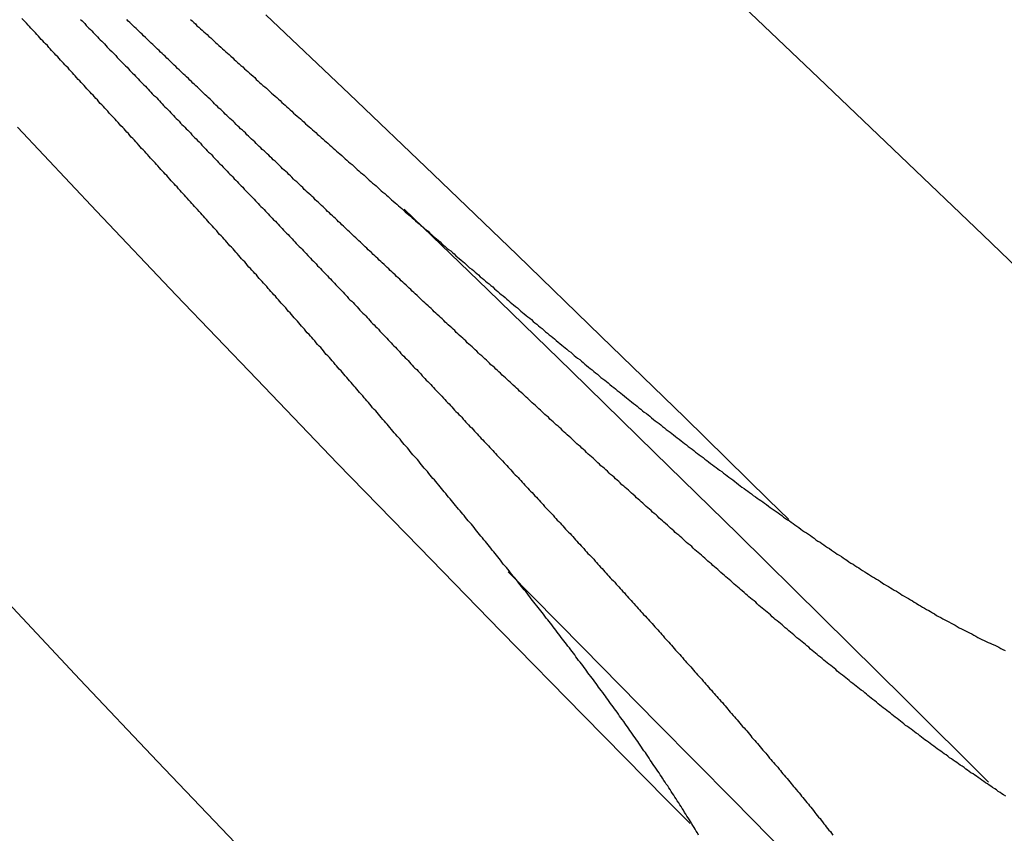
# Model space of a CAD drawing. Extents: x 2 to 87, y -108 to 11.
# Tile 59 of 210: x 24.257 to 24.543, y -79.73 to -79.493. Entities that reach past the tile are written whole.
import ezdxf

# ---------------------------------------------------------------- set-up
doc = ezdxf.new("R2010")
doc.units = 0
doc.header["$MEASUREMENT"] = 0
doc.layers.add('12', color=7, linetype='CONTINUOUS')

msp = doc.modelspace()

# ---------------------------------------------------------------- linework, layer by layer
at = {"layer": '12', "color": 62, "linetype": 'Continuous'}
for p, q in [((24.4652, -79.4877), (24.489, -79.5103)), ((24.3282, -79.4919), (24.3526, -79.515)), ((24.489, -79.5103), (24.5128, -79.533)), ((24.3526, -79.515), (24.3769, -79.5383)), ((24.279, -79.549), (24.256, -79.5246)), ((24.5128, -79.533), (24.5367, -79.5559)), ((24.3769, -79.5383), (24.4013, -79.5617)), ((24.3685, -79.5485), (24.3928, -79.5719)), ((24.3022, -79.5735), (24.279, -79.549)), ((24.5367, -79.5559), (24.5605, -79.5789)), ((24.4013, -79.5617), (24.4257, -79.5854)), ((24.3256, -79.5979), (24.3022, -79.5735)), ((24.3928, -79.5719), (24.417, -79.5955)), ((24.4257, -79.5854), (24.4501, -79.6091)), ((24.417, -79.5955), (24.4413, -79.6192)), ((24.3491, -79.6224), (24.3256, -79.5979)), ((24.4501, -79.6091), (24.4744, -79.633)), ((24.4413, -79.6192), (24.4656, -79.643)), ((24.3728, -79.6468), (24.3491, -79.6224)), ((24.4744, -79.633), (24.4803, -79.6387)), ((24.4656, -79.643), (24.4899, -79.667)), ((24.3967, -79.6713), (24.3728, -79.6468)), ((24.4204, -79.676), (24.3987, -79.6539)), ((24.2741, -79.6853), (24.2518, -79.6614)), ((24.4899, -79.667), (24.5142, -79.691)), ((24.4206, -79.6957), (24.3967, -79.6713)), ((24.4421, -79.6981), (24.4204, -79.676)), ((24.2967, -79.7091), (24.2741, -79.6853)), ((24.5142, -79.691), (24.5384, -79.7151)), ((24.4447, -79.7202), (24.4206, -79.6957)), ((24.464, -79.7202), (24.4421, -79.6981)), ((24.3194, -79.7329), (24.2967, -79.7091)), ((24.4516, -79.7271), (24.4447, -79.7202)), ((24.4859, -79.7423), (24.464, -79.7202))]:
    msp.add_line(p, q, dxfattribs=at)
for points in [[(24.2647, -79.5009), (24.2642, -79.5004), (24.2638, -79.5), (24.2634, -79.4995), (24.2629, -79.4991), (24.2625, -79.4986), (24.2621, -79.4981), (24.2616, -79.4977), (24.2612, -79.4972), (24.2608, -79.4967), (24.2604, -79.4963), (24.2599, -79.4958), (24.2595, -79.4953), (24.2591, -79.4949), (24.2586, -79.4944), (24.2582, -79.494), (24.2578, -79.4935), (24.2573, -79.493)], [(24.2743, -79.4933), (24.2748, -79.4937), (24.2752, -79.4941), (24.2756, -79.4945), (24.276, -79.495)], [(24.2967, -79.5019), (24.2963, -79.5015), (24.2958, -79.501), (24.2954, -79.5006), (24.2949, -79.5002), (24.2945, -79.4998), (24.294, -79.4993), (24.2936, -79.4989), (24.2932, -79.4985), (24.2927, -79.498), (24.2923, -79.4976), (24.2918, -79.4972), (24.2914, -79.4968), (24.2909, -79.4963), (24.2905, -79.4959), (24.29, -79.4955), (24.2896, -79.495), (24.2891, -79.4946), (24.2887, -79.4942), (24.2882, -79.4938), (24.2878, -79.4933)], [(24.3063, -79.4933), (24.3068, -79.4937), (24.3073, -79.4942), (24.3078, -79.4946), (24.3082, -79.4951), (24.3087, -79.4955), (24.3092, -79.496), (24.3097, -79.4964), (24.3102, -79.4969), (24.3107, -79.4973), (24.3112, -79.4977), (24.3117, -79.4982), (24.3122, -79.4986), (24.3127, -79.4991), (24.3131, -79.4995), (24.3136, -79.5), (24.3141, -79.5004), (24.3146, -79.5009), (24.3151, -79.5013), (24.3156, -79.5018), (24.3161, -79.5022), (24.3166, -79.5027), (24.3171, -79.5031), (24.3176, -79.5035), (24.3181, -79.504), (24.3186, -79.5044), (24.319, -79.5049), (24.3195, -79.5053), (24.32, -79.5058), (24.3205, -79.5062)], [(24.276, -79.495), (24.2764, -79.4954), (24.2768, -79.4958), (24.2772, -79.4962), (24.2776, -79.4966), (24.278, -79.4971), (24.2784, -79.4975), (24.2788, -79.4979), (24.2793, -79.4983), (24.2797, -79.4988), (24.2801, -79.4992), (24.2805, -79.4996), (24.2809, -79.5), (24.2813, -79.5004), (24.2817, -79.5009), (24.2821, -79.5013), (24.2825, -79.5017), (24.2829, -79.5021), (24.2834, -79.5026), (24.2838, -79.503), (24.2842, -79.5034), (24.2846, -79.5038), (24.285, -79.5043), (24.2854, -79.5047), (24.2858, -79.5051), (24.2862, -79.5055), (24.2866, -79.506), (24.287, -79.5064), (24.2874, -79.5068), (24.2879, -79.5072), (24.2883, -79.5076), (24.2887, -79.5081), (24.2891, -79.5085), (24.2895, -79.5089), (24.2899, -79.5093), (24.2903, -79.5098), (24.2907, -79.5102), (24.2911, -79.5106), (24.2915, -79.511), (24.292, -79.5115), (24.2924, -79.5119), (24.2928, -79.5123), (24.2932, -79.5127), (24.2936, -79.5132), (24.294, -79.5136), (24.2944, -79.514), (24.2948, -79.5144), (24.2952, -79.5149), (24.2956, -79.5153), (24.2961, -79.5157), (24.2965, -79.5161), (24.2969, -79.5166), (24.2973, -79.517), (24.2977, -79.5174), (24.2981, -79.5178), (24.2985, -79.5183), (24.2989, -79.5187), (24.2993, -79.5191), (24.2997, -79.5195), (24.3002, -79.52), (24.3006, -79.5204), (24.301, -79.5208), (24.3014, -79.5212), (24.3018, -79.5217), (24.3022, -79.5221), (24.3026, -79.5225), (24.303, -79.5229), (24.3034, -79.5234), (24.3038, -79.5238), (24.3043, -79.5242), (24.3047, -79.5246), (24.3051, -79.5251), (24.3055, -79.5255), (24.3059, -79.5259), (24.3063, -79.5263), (24.3067, -79.5268), (24.3071, -79.5272), (24.3075, -79.5276), (24.308, -79.528), (24.3084, -79.5285), (24.3088, -79.5289), (24.3092, -79.5293), (24.3096, -79.5298), (24.31, -79.5302), (24.3104, -79.5306), (24.3108, -79.531), (24.3112, -79.5315), (24.3116, -79.5319), (24.3121, -79.5323), (24.3125, -79.5327), (24.3129, -79.5332), (24.3133, -79.5336), (24.3137, -79.534), (24.3141, -79.5344), (24.3145, -79.5349), (24.3149, -79.5353), (24.3153, -79.5357), (24.3158, -79.5362), (24.3162, -79.5366), (24.3166, -79.537), (24.317, -79.5374)], [(24.3075, -79.5477), (24.3071, -79.5472), (24.3067, -79.5468), (24.3063, -79.5463), (24.3058, -79.5458), (24.3054, -79.5453), (24.305, -79.5449), (24.3046, -79.5444), (24.3041, -79.5439), (24.3037, -79.5435), (24.3033, -79.543), (24.3028, -79.5425), (24.3024, -79.542), (24.302, -79.5416), (24.3016, -79.5411), (24.3011, -79.5406), (24.3007, -79.5402), (24.3003, -79.5397), (24.2998, -79.5392), (24.2994, -79.5387), (24.299, -79.5383), (24.2986, -79.5378), (24.2981, -79.5373), (24.2977, -79.5369), (24.2973, -79.5364), (24.2968, -79.5359), (24.2964, -79.5355), (24.296, -79.535), (24.2956, -79.5345), (24.2951, -79.534), (24.2947, -79.5336), (24.2943, -79.5331), (24.2938, -79.5326), (24.2934, -79.5322), (24.293, -79.5317), (24.2926, -79.5312), (24.2921, -79.5308), (24.2917, -79.5303), (24.2913, -79.5298), (24.2908, -79.5293), (24.2904, -79.5289), (24.29, -79.5284), (24.2896, -79.5279), (24.2891, -79.5275), (24.2887, -79.527), (24.2883, -79.5265), (24.2878, -79.5261), (24.2874, -79.5256), (24.287, -79.5251), (24.2866, -79.5247), (24.2861, -79.5242), (24.2857, -79.5237), (24.2853, -79.5233), (24.2848, -79.5228), (24.2844, -79.5223), (24.284, -79.5219), (24.2835, -79.5214), (24.2831, -79.5209), (24.2827, -79.5205), (24.2823, -79.52), (24.2818, -79.5195), (24.2814, -79.5191), (24.281, -79.5186), (24.2805, -79.5181), (24.2801, -79.5177), (24.2797, -79.5172), (24.2793, -79.5167), (24.2788, -79.5163), (24.2784, -79.5158), (24.278, -79.5153), (24.2775, -79.5149), (24.2771, -79.5144), (24.2767, -79.5139), (24.2762, -79.5135), (24.2758, -79.513), (24.2754, -79.5125), (24.275, -79.5121), (24.2745, -79.5116), (24.2741, -79.5111), (24.2737, -79.5107), (24.2732, -79.5102), (24.2728, -79.5097), (24.2724, -79.5093), (24.272, -79.5088), (24.2715, -79.5083), (24.2711, -79.5079), (24.2707, -79.5074), (24.2702, -79.5069), (24.2698, -79.5065), (24.2694, -79.506), (24.2689, -79.5055), (24.2685, -79.5051), (24.2681, -79.5046), (24.2677, -79.5042), (24.2672, -79.5037), (24.2668, -79.5032), (24.2664, -79.5028), (24.2659, -79.5023), (24.2655, -79.5018), (24.2651, -79.5014), (24.2647, -79.5009)], [(24.3417, -79.5448), (24.3413, -79.5444), (24.3408, -79.544), (24.3403, -79.5435), (24.3399, -79.5431), (24.3394, -79.5427), (24.339, -79.5422), (24.3385, -79.5418), (24.3381, -79.5414), (24.3376, -79.5409), (24.3372, -79.5405), (24.3367, -79.5401), (24.3363, -79.5397), (24.3358, -79.5392), (24.3354, -79.5388), (24.3349, -79.5384), (24.3345, -79.5379), (24.334, -79.5375), (24.3336, -79.5371), (24.3331, -79.5367), (24.3327, -79.5362), (24.3322, -79.5358), (24.3318, -79.5354), (24.3313, -79.5349), (24.3309, -79.5345), (24.3304, -79.5341), (24.33, -79.5336), (24.3295, -79.5332), (24.3291, -79.5328), (24.3286, -79.5324), (24.3281, -79.5319), (24.3277, -79.5315), (24.3272, -79.5311), (24.3268, -79.5306), (24.3263, -79.5302), (24.3259, -79.5298), (24.3254, -79.5294), (24.325, -79.5289), (24.3245, -79.5285), (24.3241, -79.5281), (24.3236, -79.5276), (24.3232, -79.5272), (24.3227, -79.5268), (24.3223, -79.5263), (24.3218, -79.5259), (24.3214, -79.5255), (24.3209, -79.5251), (24.3205, -79.5246), (24.32, -79.5242), (24.3196, -79.5238), (24.3191, -79.5233), (24.3187, -79.5229), (24.3182, -79.5225), (24.3178, -79.5221), (24.3173, -79.5216), (24.3169, -79.5212), (24.3164, -79.5208), (24.316, -79.5203), (24.3155, -79.5199), (24.3151, -79.5195), (24.3146, -79.5191), (24.3142, -79.5186), (24.3137, -79.5182), (24.3133, -79.5178), (24.3129, -79.5173), (24.3124, -79.5169), (24.312, -79.5165), (24.3115, -79.516), (24.3111, -79.5156), (24.3106, -79.5152), (24.3102, -79.5148), (24.3097, -79.5143), (24.3093, -79.5139), (24.3088, -79.5135), (24.3084, -79.513), (24.3079, -79.5126), (24.3075, -79.5122), (24.307, -79.5118), (24.3066, -79.5113), (24.3061, -79.5109), (24.3057, -79.5105), (24.3052, -79.51), (24.3048, -79.5096), (24.3043, -79.5092), (24.3039, -79.5088), (24.3034, -79.5083), (24.303, -79.5079), (24.3025, -79.5075), (24.3021, -79.507), (24.3016, -79.5066), (24.3012, -79.5062), (24.3008, -79.5058), (24.3003, -79.5053), (24.2999, -79.5049), (24.2994, -79.5045), (24.299, -79.504), (24.2985, -79.5036), (24.2981, -79.5032), (24.2976, -79.5028), (24.2972, -79.5023), (24.2967, -79.5019)], [(24.3205, -79.5062), (24.321, -79.5067), (24.3215, -79.5071), (24.322, -79.5076), (24.3225, -79.508), (24.323, -79.5084), (24.3235, -79.5089), (24.324, -79.5093), (24.3245, -79.5098), (24.325, -79.5102), (24.3254, -79.5107), (24.3259, -79.5111), (24.3264, -79.5116), (24.3269, -79.512), (24.3274, -79.5125), (24.3279, -79.5129), (24.3284, -79.5133), (24.3289, -79.5138), (24.3294, -79.5142), (24.3299, -79.5147), (24.3304, -79.5151), (24.3309, -79.5156), (24.3314, -79.516), (24.3319, -79.5165), (24.3324, -79.5169), (24.3329, -79.5174), (24.3334, -79.5178), (24.3339, -79.5182), (24.3343, -79.5187), (24.3348, -79.5191), (24.3353, -79.5196), (24.3358, -79.52), (24.3363, -79.5205), (24.3368, -79.5209), (24.3373, -79.5214), (24.3378, -79.5218), (24.3383, -79.5222), (24.3388, -79.5227), (24.3393, -79.5231), (24.3398, -79.5236), (24.3403, -79.524), (24.3408, -79.5245), (24.3413, -79.5249), (24.3418, -79.5254), (24.3423, -79.5258), (24.3428, -79.5262), (24.3433, -79.5267), (24.3438, -79.5271), (24.3443, -79.5276), (24.3448, -79.528), (24.3453, -79.5285), (24.3458, -79.5289), (24.3463, -79.5293), (24.3468, -79.5298), (24.3473, -79.5302), (24.3478, -79.5307), (24.3483, -79.5311), (24.3488, -79.5316), (24.3493, -79.532), (24.3498, -79.5324), (24.3503, -79.5329), (24.3508, -79.5333), (24.3513, -79.5338), (24.3518, -79.5342), (24.3523, -79.5347), (24.3528, -79.5351), (24.3533, -79.5355), (24.3538, -79.536), (24.3543, -79.5364), (24.3548, -79.5369), (24.3553, -79.5373), (24.3558, -79.5378), (24.3563, -79.5382), (24.3568, -79.5386), (24.3573, -79.5391), (24.3578, -79.5395), (24.3583, -79.54), (24.3588, -79.5404), (24.3593, -79.5409), (24.3598, -79.5413), (24.3603, -79.5417), (24.3608, -79.5422), (24.3613, -79.5426), (24.3618, -79.5431), (24.3623, -79.5435), (24.3628, -79.5439), (24.3633, -79.5444), (24.3638, -79.5448), (24.3643, -79.5453), (24.3648, -79.5457), (24.3653, -79.5461), (24.3658, -79.5466), (24.3663, -79.547), (24.3668, -79.5475), (24.3673, -79.5479), (24.3678, -79.5483), (24.3683, -79.5488), (24.3688, -79.5492), (24.3693, -79.5497), (24.3698, -79.5501), (24.3703, -79.5505)], [(24.317, -79.5374), (24.3174, -79.5379), (24.3178, -79.5383), (24.3182, -79.5387), (24.3186, -79.5391), (24.319, -79.5396), (24.3195, -79.54), (24.3199, -79.5404), (24.3203, -79.5409), (24.3207, -79.5413), (24.3211, -79.5417), (24.3215, -79.5421), (24.3219, -79.5426), (24.3223, -79.543), (24.3227, -79.5434), (24.3231, -79.5438), (24.3236, -79.5443), (24.324, -79.5447), (24.3244, -79.5451), (24.3248, -79.5456), (24.3252, -79.546), (24.3256, -79.5464), (24.326, -79.5468), (24.3264, -79.5473), (24.3268, -79.5477), (24.3273, -79.5481), (24.3277, -79.5486), (24.3281, -79.549), (24.3285, -79.5494), (24.3289, -79.5498), (24.3293, -79.5503), (24.3297, -79.5507), (24.3301, -79.5511), (24.3305, -79.5516), (24.331, -79.552), (24.3314, -79.5524), (24.3318, -79.5528), (24.3322, -79.5533), (24.3326, -79.5537), (24.333, -79.5541), (24.3334, -79.5546), (24.3338, -79.555), (24.3342, -79.5554), (24.3347, -79.5558), (24.3351, -79.5563), (24.3355, -79.5567), (24.3359, -79.5571), (24.3363, -79.5576), (24.3367, -79.558), (24.3371, -79.5584), (24.3375, -79.5589), (24.3379, -79.5593), (24.3384, -79.5597), (24.3388, -79.5601), (24.3392, -79.5606), (24.3396, -79.561), (24.34, -79.5614), (24.3404, -79.5619), (24.3408, -79.5623), (24.3412, -79.5627), (24.3416, -79.5632), (24.3421, -79.5636), (24.3425, -79.564), (24.3429, -79.5644), (24.3433, -79.5649), (24.3437, -79.5653), (24.3441, -79.5657), (24.3445, -79.5662), (24.3449, -79.5666), (24.3453, -79.567), (24.3458, -79.5675), (24.3462, -79.5679), (24.3466, -79.5683), (24.347, -79.5687), (24.3474, -79.5692), (24.3478, -79.5696), (24.3482, -79.57), (24.3486, -79.5705), (24.349, -79.5709), (24.3495, -79.5713), (24.3499, -79.5718), (24.3503, -79.5722), (24.3507, -79.5726), (24.3511, -79.5731), (24.3515, -79.5735), (24.3519, -79.5739), (24.3523, -79.5744), (24.3527, -79.5748), (24.3532, -79.5752), (24.3536, -79.5756), (24.354, -79.5761), (24.3544, -79.5765), (24.3548, -79.5769), (24.3552, -79.5774), (24.3556, -79.5778), (24.356, -79.5782), (24.3564, -79.5787), (24.3569, -79.5791), (24.3573, -79.5795), (24.3577, -79.58), (24.3581, -79.5804)], [(24.3873, -79.5877), (24.3868, -79.5873), (24.3864, -79.5868), (24.3859, -79.5864), (24.3855, -79.586), (24.385, -79.5856), (24.3845, -79.5851), (24.3841, -79.5847), (24.3836, -79.5843), (24.3832, -79.5838), (24.3827, -79.5834), (24.3823, -79.583), (24.3818, -79.5826), (24.3813, -79.5821), (24.3809, -79.5817), (24.3804, -79.5813), (24.38, -79.5808), (24.3795, -79.5804), (24.379, -79.58), (24.3786, -79.5796), (24.3781, -79.5791), (24.3777, -79.5787), (24.3772, -79.5783), (24.3768, -79.5778), (24.3763, -79.5774), (24.3758, -79.577), (24.3754, -79.5766), (24.3749, -79.5761), (24.3745, -79.5757), (24.374, -79.5753), (24.3735, -79.5748), (24.3731, -79.5744), (24.3726, -79.574), (24.3722, -79.5736), (24.3717, -79.5731), (24.3713, -79.5727), (24.3708, -79.5723), (24.3704, -79.5718), (24.3699, -79.5714), (24.3694, -79.571), (24.369, -79.5706), (24.3685, -79.5701), (24.3681, -79.5697), (24.3676, -79.5693), (24.3672, -79.5688), (24.3667, -79.5684), (24.3662, -79.568), (24.3658, -79.5676), (24.3653, -79.5671), (24.3649, -79.5667), (24.3644, -79.5663), (24.364, -79.5658), (24.3635, -79.5654), (24.3631, -79.565), (24.3626, -79.5646), (24.3621, -79.5641), (24.3617, -79.5637), (24.3612, -79.5633), (24.3608, -79.5628), (24.3603, -79.5624), (24.3599, -79.562), (24.3594, -79.5616), (24.359, -79.5611), (24.3585, -79.5607), (24.358, -79.5603), (24.3576, -79.5598), (24.3571, -79.5594), (24.3567, -79.559), (24.3562, -79.5585), (24.3558, -79.5581), (24.3553, -79.5577), (24.3549, -79.5573), (24.3544, -79.5568), (24.3539, -79.5564), (24.3535, -79.556), (24.353, -79.5555), (24.3526, -79.5551), (24.3521, -79.5547), (24.3517, -79.5543), (24.3512, -79.5538), (24.3508, -79.5534), (24.3503, -79.553), (24.3499, -79.5525), (24.3494, -79.5521), (24.349, -79.5517), (24.3485, -79.5512), (24.348, -79.5508), (24.3476, -79.5504), (24.3471, -79.55), (24.3467, -79.5495), (24.3462, -79.5491), (24.3458, -79.5487), (24.3453, -79.5482), (24.3449, -79.5478), (24.3444, -79.5474), (24.344, -79.547), (24.3435, -79.5465), (24.3431, -79.5461), (24.3426, -79.5457), (24.3422, -79.5452), (24.3417, -79.5448)], [(24.3501, -79.5955), (24.3496, -79.595), (24.3492, -79.5945), (24.3488, -79.594), (24.3484, -79.5936), (24.348, -79.5931), (24.3475, -79.5926), (24.3471, -79.5921), (24.3467, -79.5916), (24.3463, -79.5911), (24.3458, -79.5907), (24.3454, -79.5902), (24.345, -79.5897), (24.3446, -79.5892), (24.3442, -79.5887), (24.3437, -79.5883), (24.3433, -79.5878), (24.3429, -79.5873), (24.3425, -79.5868), (24.342, -79.5863), (24.3416, -79.5858), (24.3412, -79.5854), (24.3408, -79.5849), (24.3403, -79.5844), (24.3399, -79.5839), (24.3395, -79.5834), (24.3391, -79.583), (24.3386, -79.5825), (24.3382, -79.582), (24.3378, -79.5815), (24.3374, -79.581), (24.337, -79.5806), (24.3365, -79.5801), (24.3361, -79.5796), (24.3357, -79.5791), (24.3353, -79.5786), (24.3348, -79.5782), (24.3344, -79.5777), (24.334, -79.5772), (24.3336, -79.5767), (24.3331, -79.5762), (24.3327, -79.5758), (24.3323, -79.5753), (24.3319, -79.5748), (24.3314, -79.5743), (24.331, -79.5738), (24.3306, -79.5734), (24.3302, -79.5729), (24.3297, -79.5724), (24.3293, -79.5719), (24.3289, -79.5715), (24.3285, -79.571), (24.328, -79.5705), (24.3276, -79.57), (24.3272, -79.5695), (24.3268, -79.5691), (24.3263, -79.5686), (24.3259, -79.5681), (24.3255, -79.5676), (24.325, -79.5672), (24.3246, -79.5667), (24.3242, -79.5662), (24.3238, -79.5657), (24.3233, -79.5653), (24.3229, -79.5648), (24.3225, -79.5643), (24.3221, -79.5638), (24.3216, -79.5634), (24.3212, -79.5629), (24.3208, -79.5624), (24.3204, -79.5619), (24.3199, -79.5614), (24.3195, -79.561), (24.3191, -79.5605), (24.3187, -79.56), (24.3182, -79.5595), (24.3178, -79.5591), (24.3174, -79.5586), (24.3169, -79.5581), (24.3165, -79.5576), (24.3161, -79.5572), (24.3157, -79.5567), (24.3152, -79.5562), (24.3148, -79.5558), (24.3144, -79.5553), (24.314, -79.5548), (24.3135, -79.5543), (24.3131, -79.5539), (24.3127, -79.5534), (24.3122, -79.5529), (24.3118, -79.5524), (24.3114, -79.552), (24.311, -79.5515), (24.3105, -79.551), (24.3101, -79.5505), (24.3097, -79.5501), (24.3093, -79.5496), (24.3088, -79.5491), (24.3084, -79.5486), (24.308, -79.5482), (24.3075, -79.5477)], [(24.3703, -79.5505), (24.3708, -79.551), (24.3713, -79.5514), (24.3718, -79.5519), (24.3723, -79.5523), (24.3728, -79.5527), (24.3733, -79.5532), (24.3739, -79.5536), (24.3744, -79.5541), (24.3749, -79.5545), (24.3754, -79.5549), (24.3759, -79.5554), (24.3764, -79.5558), (24.3769, -79.5563), (24.3774, -79.5567), (24.3779, -79.5571), (24.3784, -79.5576), (24.3789, -79.558), (24.3794, -79.5585), (24.3799, -79.5589), (24.3804, -79.5593), (24.3809, -79.5598), (24.3814, -79.5602), (24.382, -79.5606), (24.3825, -79.5611), (24.383, -79.5615), (24.3835, -79.562), (24.384, -79.5624), (24.3845, -79.5628), (24.385, -79.5633), (24.3855, -79.5637), (24.386, -79.5641), (24.3865, -79.5646), (24.387, -79.565), (24.3875, -79.5655), (24.3881, -79.5659), (24.3886, -79.5663), (24.3891, -79.5668), (24.3896, -79.5672), (24.3901, -79.5676), (24.3906, -79.5681), (24.3911, -79.5685), (24.3916, -79.5689), (24.3921, -79.5694), (24.3926, -79.5698), (24.3932, -79.5702), (24.3937, -79.5707), (24.3942, -79.5711), (24.3947, -79.5716), (24.3952, -79.572), (24.3957, -79.5724), (24.3962, -79.5729), (24.3967, -79.5733), (24.3973, -79.5737), (24.3978, -79.5742), (24.3983, -79.5746), (24.3988, -79.575), (24.3993, -79.5755), (24.3998, -79.5759), (24.4003, -79.5763), (24.4008, -79.5768), (24.4014, -79.5772), (24.4019, -79.5776), (24.4024, -79.5781), (24.4029, -79.5785), (24.4034, -79.5789), (24.4039, -79.5794), (24.4044, -79.5798), (24.405, -79.5802), (24.4055, -79.5806), (24.406, -79.5811), (24.4065, -79.5815), (24.407, -79.5819), (24.4075, -79.5824), (24.408, -79.5828), (24.4086, -79.5832), (24.4091, -79.5837), (24.4096, -79.5841), (24.4101, -79.5845), (24.4106, -79.585), (24.4112, -79.5854), (24.4117, -79.5858), (24.4122, -79.5862), (24.4127, -79.5867), (24.4132, -79.5871), (24.4137, -79.5875), (24.4143, -79.588), (24.4148, -79.5884), (24.4153, -79.5888), (24.4158, -79.5892), (24.4163, -79.5897), (24.4169, -79.5901), (24.4174, -79.5905), (24.4179, -79.591), (24.4184, -79.5914), (24.4189, -79.5918), (24.4195, -79.5922), (24.42, -79.5927), (24.4205, -79.5931), (24.421, -79.5935), (24.4215, -79.5939)], [(24.3581, -79.5804), (24.3585, -79.5808), (24.3589, -79.5813), (24.3593, -79.5817), (24.3597, -79.5821), (24.3601, -79.5826), (24.3606, -79.583), (24.361, -79.5834), (24.3614, -79.5839), (24.3618, -79.5843), (24.3622, -79.5847), (24.3626, -79.5852), (24.363, -79.5856), (24.3634, -79.586), (24.3638, -79.5865), (24.3642, -79.5869), (24.3647, -79.5873), (24.3651, -79.5878), (24.3655, -79.5882), (24.3659, -79.5886), (24.3663, -79.5891), (24.3667, -79.5895), (24.3671, -79.5899), (24.3675, -79.5904), (24.3679, -79.5908), (24.3684, -79.5912), (24.3688, -79.5917), (24.3692, -79.5921), (24.3696, -79.5925), (24.37, -79.593), (24.3704, -79.5934), (24.3708, -79.5938), (24.3712, -79.5943), (24.3716, -79.5947), (24.3721, -79.5951), (24.3725, -79.5956), (24.3729, -79.596), (24.3733, -79.5964), (24.3737, -79.5969), (24.3741, -79.5973), (24.3745, -79.5977), (24.3749, -79.5982), (24.3753, -79.5986), (24.3757, -79.599), (24.3762, -79.5995), (24.3766, -79.5999), (24.377, -79.6003), (24.3774, -79.6008), (24.3778, -79.6012), (24.3782, -79.6016), (24.3786, -79.6021), (24.379, -79.6025), (24.3794, -79.6029), (24.3799, -79.6034), (24.3803, -79.6038), (24.3807, -79.6043), (24.3811, -79.6047), (24.3815, -79.6051), (24.3819, -79.6056), (24.3823, -79.606), (24.3827, -79.6064), (24.3831, -79.6069), (24.3835, -79.6073), (24.384, -79.6077), (24.3844, -79.6082), (24.3848, -79.6086), (24.3852, -79.609), (24.3856, -79.6095), (24.386, -79.6099), (24.3864, -79.6104), (24.3868, -79.6108), (24.3872, -79.6112), (24.3876, -79.6117), (24.3881, -79.6121), (24.3885, -79.6125), (24.3889, -79.613), (24.3893, -79.6134), (24.3897, -79.6138), (24.3901, -79.6143), (24.3905, -79.6147), (24.3909, -79.6152), (24.3913, -79.6156), (24.3917, -79.616), (24.3922, -79.6165), (24.3926, -79.6169), (24.393, -79.6173), (24.3934, -79.6178), (24.3938, -79.6182), (24.3942, -79.6187), (24.3946, -79.6191), (24.395, -79.6195), (24.3954, -79.62), (24.3958, -79.6204), (24.3962, -79.6208), (24.3967, -79.6213), (24.3971, -79.6217), (24.3975, -79.6222), (24.3979, -79.6226), (24.3983, -79.623), (24.3987, -79.6235), (24.3991, -79.6239)], [(24.4337, -79.6302), (24.4332, -79.6298), (24.4327, -79.6294), (24.4323, -79.629), (24.4318, -79.6286), (24.4313, -79.6281), (24.4309, -79.6277), (24.4304, -79.6273), (24.4299, -79.6269), (24.4295, -79.6264), (24.429, -79.626), (24.4285, -79.6256), (24.4281, -79.6252), (24.4276, -79.6247), (24.4271, -79.6243), (24.4267, -79.6239), (24.4262, -79.6235), (24.4257, -79.6231), (24.4253, -79.6226), (24.4248, -79.6222), (24.4243, -79.6218), (24.4239, -79.6214), (24.4234, -79.6209), (24.4229, -79.6205), (24.4225, -79.6201), (24.422, -79.6197), (24.4215, -79.6192), (24.4211, -79.6188), (24.4206, -79.6184), (24.4201, -79.618), (24.4197, -79.6175), (24.4192, -79.6171), (24.4187, -79.6167), (24.4183, -79.6163), (24.4178, -79.6158), (24.4173, -79.6154), (24.4169, -79.615), (24.4164, -79.6146), (24.4159, -79.6141), (24.4155, -79.6137), (24.415, -79.6133), (24.4146, -79.6129), (24.4141, -79.6124), (24.4136, -79.612), (24.4132, -79.6116), (24.4127, -79.6112), (24.4122, -79.6107), (24.4118, -79.6103), (24.4113, -79.6099), (24.4108, -79.6095), (24.4104, -79.609), (24.4099, -79.6086), (24.4094, -79.6082), (24.409, -79.6078), (24.4085, -79.6073), (24.4081, -79.6069), (24.4076, -79.6065), (24.4071, -79.6061), (24.4067, -79.6056), (24.4062, -79.6052), (24.4057, -79.6048), (24.4053, -79.6044), (24.4048, -79.6039), (24.4044, -79.6035), (24.4039, -79.6031), (24.4034, -79.6026), (24.403, -79.6022), (24.4025, -79.6018), (24.402, -79.6014), (24.4016, -79.6009), (24.4011, -79.6005), (24.4007, -79.6001), (24.4002, -79.5997), (24.3997, -79.5992), (24.3993, -79.5988), (24.3988, -79.5984), (24.3984, -79.598), (24.3979, -79.5975), (24.3974, -79.5971), (24.397, -79.5967), (24.3965, -79.5962), (24.396, -79.5958), (24.3956, -79.5954), (24.3951, -79.595), (24.3947, -79.5945), (24.3942, -79.5941), (24.3937, -79.5937), (24.3933, -79.5933), (24.3928, -79.5928), (24.3924, -79.5924), (24.3919, -79.592), (24.3914, -79.5915), (24.391, -79.5911), (24.3905, -79.5907), (24.3901, -79.5903), (24.3896, -79.5898), (24.3891, -79.5894), (24.3887, -79.589), (24.3882, -79.5885), (24.3878, -79.5881), (24.3873, -79.5877)], [(24.4215, -79.5939), (24.4221, -79.5944), (24.4226, -79.5948), (24.4231, -79.5952), (24.4236, -79.5957), (24.4241, -79.5961), (24.4247, -79.5965), (24.4252, -79.5969), (24.4257, -79.5974), (24.4262, -79.5978), (24.4268, -79.5982), (24.4273, -79.5986), (24.4278, -79.599), (24.4283, -79.5995), (24.4289, -79.5999), (24.4294, -79.6003), (24.4299, -79.6007), (24.4304, -79.6012), (24.431, -79.6016), (24.4315, -79.602), (24.432, -79.6024), (24.4325, -79.6029), (24.4331, -79.6033), (24.4336, -79.6037), (24.4341, -79.6041), (24.4346, -79.6045), (24.4352, -79.605), (24.4357, -79.6054), (24.4362, -79.6058), (24.4367, -79.6062), (24.4373, -79.6066), (24.4378, -79.6071), (24.4383, -79.6075), (24.4389, -79.6079), (24.4394, -79.6083), (24.4399, -79.6087), (24.4404, -79.6092), (24.441, -79.6096), (24.4415, -79.61), (24.442, -79.6104), (24.4426, -79.6108), (24.4431, -79.6112), (24.4436, -79.6117), (24.4442, -79.6121), (24.4447, -79.6125), (24.4452, -79.6129), (24.4458, -79.6133), (24.4463, -79.6137), (24.4468, -79.6141), (24.4474, -79.6146), (24.4479, -79.615), (24.4484, -79.6154), (24.449, -79.6158), (24.4495, -79.6162), (24.45, -79.6166), (24.4506, -79.617), (24.4511, -79.6175), (24.4516, -79.6179), (24.4522, -79.6183), (24.4527, -79.6187), (24.4532, -79.6191), (24.4538, -79.6195), (24.4543, -79.6199), (24.4548, -79.6203), (24.4554, -79.6207), (24.4559, -79.6212), (24.4565, -79.6216), (24.457, -79.622), (24.4575, -79.6224), (24.4581, -79.6228), (24.4586, -79.6232), (24.4592, -79.6236), (24.4597, -79.624), (24.4602, -79.6244), (24.4608, -79.6248), (24.4613, -79.6252), (24.4619, -79.6256), (24.4624, -79.626), (24.4629, -79.6264), (24.4635, -79.6268), (24.464, -79.6272), (24.4646, -79.6277), (24.4651, -79.6281), (24.4657, -79.6285), (24.4662, -79.6289), (24.4667, -79.6293), (24.4673, -79.6297), (24.4678, -79.6301), (24.4684, -79.6305), (24.4689, -79.6309), (24.4695, -79.6313), (24.47, -79.6317), (24.4706, -79.6321), (24.4711, -79.6325), (24.4717, -79.6329), (24.4722, -79.6332), (24.4728, -79.6336), (24.4733, -79.634), (24.4738, -79.6344), (24.4744, -79.6348), (24.4749, -79.6352)], [(24.3916, -79.6446), (24.3912, -79.6441), (24.3908, -79.6436), (24.3904, -79.6431), (24.39, -79.6426), (24.3896, -79.6421), (24.3892, -79.6416), (24.3888, -79.6411), (24.3884, -79.6406), (24.388, -79.6401), (24.3876, -79.6396), (24.3871, -79.6391), (24.3867, -79.6386), (24.3863, -79.6381), (24.3859, -79.6376), (24.3855, -79.6372), (24.3851, -79.6367), (24.3847, -79.6362), (24.3843, -79.6357), (24.3839, -79.6352), (24.3834, -79.6347), (24.383, -79.6342), (24.3826, -79.6337), (24.3822, -79.6332), (24.3818, -79.6327), (24.3814, -79.6322), (24.381, -79.6317), (24.3806, -79.6312), (24.3801, -79.6307), (24.3797, -79.6302), (24.3793, -79.6297), (24.3789, -79.6292), (24.3785, -79.6287), (24.3781, -79.6282), (24.3777, -79.6277), (24.3773, -79.6272), (24.3768, -79.6268), (24.3764, -79.6263), (24.376, -79.6258), (24.3756, -79.6253), (24.3752, -79.6248), (24.3748, -79.6243), (24.3743, -79.6238), (24.3739, -79.6233), (24.3735, -79.6228), (24.3731, -79.6223), (24.3727, -79.6218), (24.3723, -79.6213), (24.3719, -79.6208), (24.3714, -79.6203), (24.371, -79.6199), (24.3706, -79.6194), (24.3702, -79.6189), (24.3698, -79.6184), (24.3694, -79.6179), (24.3689, -79.6174), (24.3685, -79.6169), (24.3681, -79.6164), (24.3677, -79.6159), (24.3673, -79.6154), (24.3669, -79.615), (24.3664, -79.6145), (24.366, -79.614), (24.3656, -79.6135), (24.3652, -79.613), (24.3648, -79.6125), (24.3643, -79.612), (24.3639, -79.6115), (24.3635, -79.611), (24.3631, -79.6106), (24.3627, -79.6101), (24.3623, -79.6096), (24.3618, -79.6091), (24.3614, -79.6086), (24.361, -79.6081), (24.3606, -79.6076), (24.3602, -79.6071), (24.3597, -79.6067), (24.3593, -79.6062), (24.3589, -79.6057), (24.3585, -79.6052), (24.3581, -79.6047), (24.3576, -79.6042), (24.3572, -79.6037), (24.3568, -79.6033), (24.3564, -79.6028), (24.356, -79.6023), (24.3555, -79.6018), (24.3551, -79.6013), (24.3547, -79.6008), (24.3543, -79.6003), (24.3539, -79.5999), (24.3534, -79.5994), (24.353, -79.5989), (24.3526, -79.5984), (24.3522, -79.5979), (24.3518, -79.5974), (24.3513, -79.5969), (24.3509, -79.5965), (24.3505, -79.596), (24.3501, -79.5955)], [(24.3991, -79.6239), (24.3995, -79.6243), (24.3999, -79.6248), (24.4003, -79.6252), (24.4007, -79.6257), (24.4012, -79.6261), (24.4016, -79.6265), (24.402, -79.627), (24.4024, -79.6274), (24.4028, -79.6279), (24.4032, -79.6283), (24.4036, -79.6287), (24.404, -79.6292), (24.4044, -79.6296), (24.4048, -79.6301), (24.4052, -79.6305), (24.4057, -79.6309), (24.4061, -79.6314), (24.4065, -79.6318), (24.4069, -79.6322), (24.4073, -79.6327), (24.4077, -79.6331), (24.4081, -79.6336), (24.4085, -79.634), (24.4089, -79.6344), (24.4093, -79.6349), (24.4097, -79.6353), (24.4101, -79.6358), (24.4105, -79.6362), (24.411, -79.6367), (24.4114, -79.6371), (24.4118, -79.6375), (24.4122, -79.638), (24.4126, -79.6384), (24.413, -79.6389), (24.4134, -79.6393), (24.4138, -79.6397), (24.4142, -79.6402), (24.4146, -79.6406), (24.415, -79.6411), (24.4154, -79.6415), (24.4158, -79.6419), (24.4163, -79.6424), (24.4167, -79.6428), (24.4171, -79.6433), (24.4175, -79.6437), (24.4179, -79.6442), (24.4183, -79.6446), (24.4187, -79.645), (24.4191, -79.6455), (24.4195, -79.6459), (24.4199, -79.6464), (24.4203, -79.6468), (24.4207, -79.6472), (24.4211, -79.6477), (24.4215, -79.6481), (24.4219, -79.6486), (24.4224, -79.649), (24.4228, -79.6495), (24.4232, -79.6499), (24.4236, -79.6503), (24.424, -79.6508), (24.4244, -79.6512), (24.4248, -79.6517), (24.4252, -79.6521), (24.4256, -79.6526), (24.426, -79.653), (24.4264, -79.6535), (24.4268, -79.6539), (24.4272, -79.6543), (24.4276, -79.6548), (24.428, -79.6552), (24.4284, -79.6557), (24.4288, -79.6561), (24.4293, -79.6566), (24.4297, -79.657), (24.4301, -79.6575), (24.4305, -79.6579), (24.4309, -79.6583), (24.4313, -79.6588), (24.4317, -79.6592), (24.4321, -79.6597), (24.4325, -79.6601), (24.4329, -79.6606), (24.4333, -79.661), (24.4337, -79.6615), (24.4341, -79.6619), (24.4345, -79.6623), (24.4349, -79.6628), (24.4353, -79.6632), (24.4357, -79.6637), (24.4361, -79.6641), (24.4365, -79.6646), (24.4369, -79.665), (24.4373, -79.6655), (24.4377, -79.6659), (24.4381, -79.6664), (24.4386, -79.6668), (24.439, -79.6673), (24.4394, -79.6677), (24.4398, -79.6682)], [(24.4813, -79.6719), (24.4808, -79.6715), (24.4803, -79.6711), (24.4798, -79.6706), (24.4793, -79.6702), (24.4789, -79.6698), (24.4784, -79.6694), (24.4779, -79.669), (24.4774, -79.6686), (24.4769, -79.6682), (24.4764, -79.6678), (24.476, -79.6674), (24.4755, -79.667), (24.475, -79.6665), (24.4745, -79.6661), (24.474, -79.6657), (24.4735, -79.6653), (24.4731, -79.6649), (24.4726, -79.6645), (24.4721, -79.6641), (24.4716, -79.6637), (24.4711, -79.6633), (24.4707, -79.6628), (24.4702, -79.6624), (24.4697, -79.662), (24.4692, -79.6616), (24.4687, -79.6612), (24.4683, -79.6608), (24.4678, -79.6604), (24.4673, -79.66), (24.4668, -79.6595), (24.4663, -79.6591), (24.4659, -79.6587), (24.4654, -79.6583), (24.4649, -79.6579), (24.4644, -79.6575), (24.464, -79.6571), (24.4635, -79.6566), (24.463, -79.6562), (24.4625, -79.6558), (24.462, -79.6554), (24.4616, -79.655), (24.4611, -79.6546), (24.4606, -79.6541), (24.4601, -79.6537), (24.4597, -79.6533), (24.4592, -79.6529), (24.4587, -79.6525), (24.4582, -79.6521), (24.4578, -79.6516), (24.4573, -79.6512), (24.4568, -79.6508), (24.4563, -79.6504), (24.4559, -79.65), (24.4554, -79.6496), (24.4549, -79.6491), (24.4544, -79.6487), (24.454, -79.6483), (24.4535, -79.6479), (24.453, -79.6475), (24.4525, -79.6471), (24.4521, -79.6466), (24.4516, -79.6462), (24.4511, -79.6458), (24.4506, -79.6454), (24.4502, -79.645), (24.4497, -79.6445), (24.4492, -79.6441), (24.4487, -79.6437), (24.4483, -79.6433), (24.4478, -79.6429), (24.4473, -79.6425), (24.4469, -79.642), (24.4464, -79.6416), (24.4459, -79.6412), (24.4454, -79.6408), (24.445, -79.6404), (24.4445, -79.6399), (24.444, -79.6395), (24.4436, -79.6391), (24.4431, -79.6387), (24.4426, -79.6383), (24.4421, -79.6378), (24.4417, -79.6374), (24.4412, -79.637), (24.4407, -79.6366), (24.4403, -79.6361), (24.4398, -79.6357), (24.4393, -79.6353), (24.4388, -79.6349), (24.4384, -79.6345), (24.4379, -79.634), (24.4374, -79.6336), (24.437, -79.6332), (24.4365, -79.6328), (24.436, -79.6324), (24.4356, -79.6319), (24.4351, -79.6315), (24.4346, -79.6311), (24.4342, -79.6307), (24.4337, -79.6302)], [(24.4749, -79.6352), (24.4755, -79.6356), (24.4761, -79.636), (24.4766, -79.6364), (24.4772, -79.6368), (24.4777, -79.6372), (24.4783, -79.6376), (24.4788, -79.638), (24.4794, -79.6384), (24.4799, -79.6388), (24.4805, -79.6391), (24.481, -79.6395), (24.4816, -79.6399), (24.4821, -79.6403), (24.4827, -79.6407), (24.4832, -79.6411), (24.4838, -79.6415), (24.4843, -79.6419), (24.4849, -79.6423), (24.4855, -79.6426), (24.486, -79.643), (24.4866, -79.6434), (24.4871, -79.6438), (24.4877, -79.6442), (24.4882, -79.6446), (24.4888, -79.645), (24.4894, -79.6453), (24.4899, -79.6457), (24.4905, -79.6461), (24.491, -79.6465), (24.4916, -79.6469), (24.4922, -79.6472), (24.4927, -79.6476), (24.4933, -79.648), (24.4939, -79.6484), (24.4944, -79.6488), (24.495, -79.6491), (24.4956, -79.6495), (24.4961, -79.6499), (24.4967, -79.6503), (24.4972, -79.6506), (24.4978, -79.651), (24.4984, -79.6514), (24.499, -79.6517), (24.4995, -79.6521), (24.5001, -79.6525), (24.5007, -79.6528), (24.5012, -79.6532), (24.5018, -79.6536), (24.5024, -79.6539), (24.503, -79.6543), (24.5035, -79.6546), (24.5041, -79.655), (24.5047, -79.6554), (24.5052, -79.6557), (24.5058, -79.6561), (24.5064, -79.6564), (24.507, -79.6568), (24.5076, -79.6572), (24.5081, -79.6575), (24.5087, -79.6579), (24.5093, -79.6582), (24.5099, -79.6586), (24.5104, -79.6589), (24.511, -79.6593), (24.5116, -79.6596), (24.5122, -79.66), (24.5128, -79.6603), (24.5133, -79.6607), (24.5139, -79.661), (24.5145, -79.6614), (24.5151, -79.6617), (24.5157, -79.6621), (24.5163, -79.6624), (24.5168, -79.6628), (24.5174, -79.6631), (24.518, -79.6635), (24.5186, -79.6638), (24.5192, -79.6642), (24.5198, -79.6645), (24.5204, -79.6649), (24.521, -79.6652), (24.5215, -79.6655), (24.5221, -79.6659), (24.5227, -79.6662), (24.5233, -79.6666), (24.5239, -79.6669), (24.5245, -79.6672), (24.5251, -79.6676), (24.5257, -79.6679), (24.5263, -79.6682), (24.5269, -79.6685), (24.5275, -79.6689), (24.5281, -79.6692), (24.5287, -79.6695), (24.5293, -79.6698), (24.5299, -79.6702), (24.5305, -79.6705), (24.5311, -79.6708), (24.5317, -79.6711), (24.5323, -79.6714)], [(24.4311, -79.6959), (24.4308, -79.6953), (24.4304, -79.6948), (24.43, -79.6943), (24.4296, -79.6938), (24.4292, -79.6932), (24.4289, -79.6927), (24.4285, -79.6922), (24.4281, -79.6917), (24.4277, -79.6911), (24.4273, -79.6906), (24.427, -79.6901), (24.4266, -79.6896), (24.4262, -79.689), (24.4258, -79.6885), (24.4254, -79.688), (24.425, -79.6875), (24.4247, -79.687), (24.4243, -79.6864), (24.4239, -79.6859), (24.4235, -79.6854), (24.4231, -79.6849), (24.4227, -79.6844), (24.4223, -79.6838), (24.4219, -79.6833), (24.4216, -79.6828), (24.4212, -79.6823), (24.4208, -79.6818), (24.4204, -79.6812), (24.42, -79.6807), (24.4196, -79.6802), (24.4192, -79.6797), (24.4188, -79.6792), (24.4184, -79.6787), (24.4181, -79.6781), (24.4177, -79.6776), (24.4173, -79.6771), (24.4169, -79.6766), (24.4165, -79.6761), (24.4161, -79.6756), (24.4157, -79.675), (24.4153, -79.6745), (24.4149, -79.674), (24.4145, -79.6735), (24.4141, -79.673), (24.4137, -79.6725), (24.4133, -79.672), (24.413, -79.6715), (24.4126, -79.6709), (24.4122, -79.6704), (24.4118, -79.6699), (24.4114, -79.6694), (24.411, -79.6689), (24.4106, -79.6684), (24.4102, -79.6679), (24.4098, -79.6674), (24.4094, -79.6668), (24.409, -79.6663), (24.4086, -79.6658), (24.4082, -79.6653), (24.4078, -79.6648), (24.4074, -79.6643), (24.407, -79.6638), (24.4066, -79.6633), (24.4062, -79.6628), (24.4058, -79.6623), (24.4054, -79.6618), (24.405, -79.6612), (24.4046, -79.6607), (24.4042, -79.6602), (24.4038, -79.6597), (24.4034, -79.6592), (24.403, -79.6587), (24.4026, -79.6582), (24.4022, -79.6577), (24.4018, -79.6572), (24.4014, -79.6567), (24.401, -79.6562), (24.4006, -79.6557), (24.4002, -79.6552), (24.3998, -79.6547), (24.3994, -79.6542), (24.399, -79.6537), (24.3986, -79.6532), (24.3982, -79.6527), (24.3977, -79.6522), (24.3973, -79.6517), (24.3969, -79.6511), (24.3965, -79.6506), (24.3961, -79.6501), (24.3957, -79.6496), (24.3953, -79.6491), (24.3949, -79.6486), (24.3945, -79.6481), (24.3941, -79.6476), (24.3937, -79.6471), (24.3933, -79.6466), (24.3929, -79.6461), (24.3925, -79.6456), (24.3921, -79.6451), (24.3916, -79.6446)], [(24.4398, -79.6682), (24.4402, -79.6686), (24.4406, -79.669), (24.441, -79.6695), (24.4414, -79.6699), (24.4418, -79.6704), (24.4422, -79.6708), (24.4426, -79.6713), (24.443, -79.6717), (24.4434, -79.6722), (24.4438, -79.6726), (24.4442, -79.6731), (24.4446, -79.6735), (24.445, -79.674), (24.4454, -79.6744), (24.4458, -79.6749), (24.4462, -79.6753), (24.4466, -79.6758), (24.447, -79.6762), (24.4474, -79.6767), (24.4478, -79.6771), (24.4482, -79.6776), (24.4486, -79.678), (24.449, -79.6785), (24.4494, -79.6789), (24.4498, -79.6794), (24.4502, -79.6798), (24.4506, -79.6803), (24.451, -79.6807), (24.4514, -79.6812), (24.4518, -79.6816), (24.4522, -79.6821), (24.4526, -79.6825), (24.453, -79.683), (24.4534, -79.6834), (24.4538, -79.6839), (24.4542, -79.6843), (24.4546, -79.6848), (24.455, -79.6852), (24.4554, -79.6857), (24.4558, -79.6861), (24.4562, -79.6866), (24.4566, -79.687), (24.457, -79.6875), (24.4574, -79.688), (24.4578, -79.6884), (24.4582, -79.6889), (24.4586, -79.6893), (24.459, -79.6898), (24.4594, -79.6902), (24.4598, -79.6907), (24.4602, -79.6911), (24.4606, -79.6916), (24.461, -79.692), (24.4614, -79.6925), (24.4618, -79.6929), (24.4622, -79.6934), (24.4626, -79.6939), (24.4629, -79.6943), (24.4633, -79.6948), (24.4637, -79.6952), (24.4641, -79.6957), (24.4645, -79.6961), (24.4649, -79.6966), (24.4653, -79.697), (24.4657, -79.6975), (24.4661, -79.698), (24.4665, -79.6984), (24.4669, -79.6989), (24.4673, -79.6993), (24.4677, -79.6998), (24.4681, -79.7002), (24.4685, -79.7007), (24.4689, -79.7012), (24.4693, -79.7016), (24.4696, -79.7021), (24.47, -79.7025), (24.4704, -79.703), (24.4708, -79.7035), (24.4712, -79.7039), (24.4716, -79.7044), (24.472, -79.7048), (24.4724, -79.7053), (24.4728, -79.7058), (24.4732, -79.7062), (24.4736, -79.7067), (24.4739, -79.7071), (24.4743, -79.7076), (24.4747, -79.7081), (24.4751, -79.7085), (24.4755, -79.709), (24.4759, -79.7094), (24.4763, -79.7099), (24.4767, -79.7104), (24.4771, -79.7108), (24.4775, -79.7113), (24.4779, -79.7117), (24.4782, -79.7122), (24.4786, -79.7127), (24.479, -79.7131), (24.4794, -79.7136)], [(24.5323, -79.6714), (24.5329, -79.6717), (24.5335, -79.672), (24.5341, -79.6724), (24.5347, -79.6727), (24.5353, -79.673), (24.5359, -79.6733), (24.5365, -79.6736), (24.5371, -79.6739), (24.5377, -79.6742), (24.5383, -79.6745), (24.5389, -79.6747), (24.5395, -79.675), (24.5402, -79.6753), (24.5408, -79.6756), (24.5414, -79.6759), (24.542, -79.6762), (24.5426, -79.6765), (24.5432, -79.6768)], [(24.5313, -79.7109), (24.5307, -79.7105), (24.5302, -79.7102), (24.5297, -79.7098), (24.5292, -79.7094), (24.5287, -79.7091), (24.5281, -79.7087), (24.5276, -79.7083), (24.5271, -79.708), (24.5266, -79.7076), (24.5261, -79.7072), (24.5255, -79.7069), (24.525, -79.7065), (24.5245, -79.7061), (24.524, -79.7058), (24.5235, -79.7054), (24.523, -79.705), (24.5225, -79.7047), (24.5219, -79.7043), (24.5214, -79.7039), (24.5209, -79.7035), (24.5204, -79.7031), (24.5199, -79.7028), (24.5194, -79.7024), (24.5189, -79.702), (24.5184, -79.7016), (24.5179, -79.7012), (24.5174, -79.7009), (24.5169, -79.7005), (24.5164, -79.7001), (24.5159, -79.6997), (24.5153, -79.6993), (24.5148, -79.6989), (24.5143, -79.6986), (24.5138, -79.6982), (24.5133, -79.6978), (24.5128, -79.6974), (24.5123, -79.697), (24.5118, -79.6966), (24.5113, -79.6962), (24.5108, -79.6958), (24.5103, -79.6954), (24.5098, -79.695), (24.5093, -79.6947), (24.5088, -79.6943), (24.5083, -79.6939), (24.5078, -79.6935), (24.5073, -79.6931), (24.5068, -79.6927), (24.5063, -79.6923), (24.5058, -79.6919), (24.5053, -79.6915), (24.5048, -79.6911), (24.5043, -79.6907), (24.5038, -79.6903), (24.5033, -79.6899), (24.5029, -79.6895), (24.5024, -79.6891), (24.5019, -79.6887), (24.5014, -79.6884), (24.5009, -79.688), (24.5004, -79.6876), (24.4999, -79.6872), (24.4994, -79.6868), (24.4989, -79.6864), (24.4984, -79.686), (24.4979, -79.6856), (24.4974, -79.6852), (24.4969, -79.6848), (24.4964, -79.6844), (24.4959, -79.684), (24.4954, -79.6836), (24.4949, -79.6832), (24.4944, -79.6828), (24.494, -79.6824), (24.4935, -79.682), (24.493, -79.6816), (24.4925, -79.6812), (24.492, -79.6808), (24.4915, -79.6804), (24.491, -79.68), (24.4905, -79.6796), (24.49, -79.6792), (24.4895, -79.6788), (24.489, -79.6784), (24.4886, -79.678), (24.4881, -79.6776), (24.4876, -79.6772), (24.4871, -79.6768), (24.4866, -79.6764), (24.4861, -79.6759), (24.4856, -79.6755), (24.4852, -79.6751), (24.4847, -79.6747), (24.4842, -79.6743), (24.4837, -79.6739), (24.4832, -79.6735), (24.4827, -79.6731), (24.4822, -79.6727), (24.4818, -79.6723), (24.4813, -79.6719)], [(24.4541, -79.7305), (24.4538, -79.7299), (24.4534, -79.7294), (24.4531, -79.7288), (24.4528, -79.7283), (24.4524, -79.7277), (24.4521, -79.7272), (24.4517, -79.7266), (24.4514, -79.7261), (24.4511, -79.7255), (24.4507, -79.725), (24.4504, -79.7244), (24.45, -79.7239), (24.4497, -79.7233), (24.4493, -79.7228), (24.449, -79.7222), (24.4486, -79.7217), (24.4483, -79.7211), (24.4479, -79.7206), (24.4476, -79.72), (24.4472, -79.7195), (24.4469, -79.7189), (24.4465, -79.7184), (24.4461, -79.7178), (24.4458, -79.7173), (24.4454, -79.7168), (24.4451, -79.7162), (24.4447, -79.7157), (24.4444, -79.7151), (24.444, -79.7146), (24.4436, -79.714), (24.4433, -79.7135), (24.4429, -79.713), (24.4426, -79.7124), (24.4422, -79.7119), (24.4418, -79.7113), (24.4415, -79.7108), (24.4411, -79.7103), (24.4407, -79.7097), (24.4404, -79.7092), (24.44, -79.7087), (24.4397, -79.7081), (24.4393, -79.7076), (24.4389, -79.707), (24.4386, -79.7065), (24.4382, -79.706), (24.4378, -79.7054), (24.4375, -79.7049), (24.4371, -79.7044), (24.4367, -79.7038), (24.4364, -79.7033), (24.436, -79.7028), (24.4356, -79.7022), (24.4353, -79.7017), (24.4349, -79.7012), (24.4345, -79.7006), (24.4341, -79.7001), (24.4338, -79.6996), (24.4334, -79.699), (24.433, -79.6985), (24.4326, -79.698), (24.4323, -79.6975), (24.4319, -79.6969), (24.4315, -79.6964), (24.4311, -79.6959)], [(24.5434, -79.7192), (24.5428, -79.7188), (24.5423, -79.7185), (24.5418, -79.7181), (24.5412, -79.7178), (24.5407, -79.7174), (24.5402, -79.7171), (24.5396, -79.7167), (24.5391, -79.7163), (24.5386, -79.716), (24.5381, -79.7156), (24.5375, -79.7153), (24.537, -79.7149), (24.5365, -79.7145), (24.536, -79.7142), (24.5354, -79.7138), (24.5349, -79.7134), (24.5344, -79.7131), (24.5339, -79.7127), (24.5333, -79.7124), (24.5328, -79.712), (24.5323, -79.7116), (24.5318, -79.7113), (24.5313, -79.7109)], [(24.4794, -79.7136), (24.4798, -79.7141), (24.4802, -79.7145), (24.4806, -79.715), (24.481, -79.7155), (24.4813, -79.7159), (24.4817, -79.7164), (24.4821, -79.7168), (24.4825, -79.7173), (24.4829, -79.7178), (24.4833, -79.7182), (24.4837, -79.7187), (24.484, -79.7192), (24.4844, -79.7196), (24.4848, -79.7201), (24.4852, -79.7206), (24.4856, -79.721), (24.486, -79.7215), (24.4863, -79.722), (24.4867, -79.7224), (24.4871, -79.7229), (24.4875, -79.7234), (24.4879, -79.7239), (24.4882, -79.7243), (24.4886, -79.7248), (24.489, -79.7253), (24.4894, -79.7257), (24.4897, -79.7262), (24.4901, -79.7267), (24.4905, -79.7272), (24.4909, -79.7276), (24.4912, -79.7281), (24.4916, -79.7286), (24.492, -79.7291), (24.4924, -79.7295), (24.4927, -79.73), (24.4931, -79.7305)]]:
    msp.add_lwpolyline(points, dxfattribs=at)

doc.saveas('drawing.dxf')
